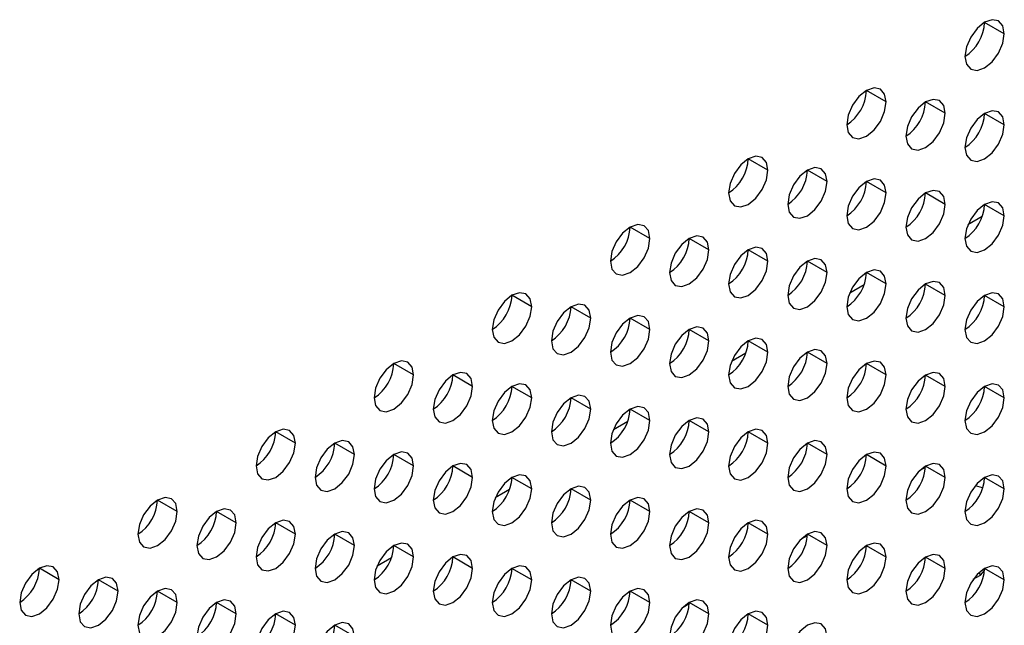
# Model space of a CAD drawing. Header units: millimetres. Extents: x 0 to 1118, y 0 to 864.
# Tile 164 of 256: x 958.46 to 962, y 622.74 to 624.91. Entities that reach past the tile are written whole.
import ezdxf

# ---------------------------------------------------------------- set-up
doc = ezdxf.new("R2010")
doc.units = ezdxf.units.MM

msp = doc.modelspace()

# ---------------------------------------------------------------- linework, layer by layer
at = {"color": 7, "linetype": 'Continuous', "lineweight": 25}
for p, q in [((961.9965, 624.8611), (961.9258, 624.9019)), ((961.5722, 624.6162), (961.5015, 624.657)), ((961.7843, 624.5754), (961.7136, 624.6162)), ((961.9965, 624.5345), (961.9258, 624.5753)), ((961.1479, 624.3713), (961.0772, 624.4121)), ((961.3601, 624.3304), (961.2894, 624.3713)), ((961.5722, 624.2896), (961.5015, 624.3304)), ((961.7843, 624.2487), (961.7136, 624.2896)), ((961.9965, 624.2079), (961.9258, 624.2487)), ((960.7237, 624.1264), (960.653, 624.1672)), ((960.9358, 624.0855), (960.8651, 624.1263)), ((961.1479, 624.0447), (961.0772, 624.0855)), ((961.3601, 624.0038), (961.2894, 624.0446)), ((961.5722, 623.963), (961.5015, 624.0038)), ((961.7843, 623.9221), (961.7136, 623.9629)), ((960.2994, 623.8814), (960.2287, 623.9223)), ((961.9965, 623.8813), (961.9258, 623.9221)), ((960.5115, 623.8406), (960.4408, 623.8814)), ((960.7237, 623.7997), (960.653, 623.8406)), ((960.9358, 623.7589), (960.8651, 623.7997)), ((961.1479, 623.718), (961.0772, 623.7589)), ((961.3601, 623.6772), (961.2894, 623.718)), ((959.8752, 623.6365), (959.8044, 623.6773)), ((961.5722, 623.6364), (961.5015, 623.6772)), ((960.0873, 623.5957), (960.0166, 623.6365)), ((961.7843, 623.5955), (961.7136, 623.6363)), ((960.2994, 623.5548), (960.2287, 623.5956)), ((961.9965, 623.5547), (961.9258, 623.5955)), ((960.5115, 623.514), (960.4408, 623.5548)), ((960.7237, 623.4731), (960.653, 623.5139)), ((960.9358, 623.4323), (960.8651, 623.4731)), ((959.4509, 623.3916), (959.3802, 623.4324)), ((961.1479, 623.3914), (961.0772, 623.4322)), ((959.663, 623.3507), (959.5923, 623.3916)), ((961.3601, 623.3506), (961.2894, 623.3914)), ((959.8752, 623.3099), (959.8044, 623.3507)), ((961.5722, 623.3097), (961.5015, 623.3506)), ((960.0873, 623.269), (960.0166, 623.3099)), ((961.7843, 623.2689), (961.7136, 623.3097)), ((960.2994, 623.2282), (960.2287, 623.269)), ((961.9965, 623.228), (961.9258, 623.2689)), ((960.5115, 623.1874), (960.4408, 623.2282)), ((959.0266, 623.1467), (958.9559, 623.1875)), ((960.7237, 623.1465), (960.653, 623.1873)), ((959.2388, 623.1058), (959.168, 623.1466)), ((960.9358, 623.1057), (960.8651, 623.1465)), ((959.4509, 623.065), (959.3802, 623.1058)), ((961.1479, 623.0648), (961.0772, 623.1056)), ((959.663, 623.0241), (959.5923, 623.0649)), ((961.3601, 623.024), (961.2894, 623.0648)), ((959.8752, 622.9833), (959.8044, 623.0241)), ((961.5722, 622.9831), (961.5015, 623.0239)), ((960.0873, 622.9424), (960.0166, 622.9833)), ((961.7843, 622.9423), (961.7136, 622.9831)), ((958.6024, 622.9017), (958.5317, 622.9426)), ((960.2994, 622.9016), (960.2287, 622.9424)), ((961.9965, 622.9014), (961.9258, 622.9422)), ((958.8145, 622.8609), (958.7438, 622.9017)), ((960.5115, 622.8607), (960.4408, 622.9016)), ((959.0266, 622.82), (958.9559, 622.8609)), ((960.7237, 622.8199), (960.653, 622.8607)), ((959.2388, 622.7792), (959.168, 622.82)), ((960.9358, 622.779), (960.8651, 622.8199)), ((959.4509, 622.7384), (959.3802, 622.7792)), ((961.1479, 622.7382), (961.0772, 622.779)), ((959.663, 622.6975), (959.5923, 622.7383))]:
    msp.add_line(p, q, dxfattribs=at)
at = {"color": 8, "linetype": 'Continuous', "lineweight": 25}
for p, q in [((961.9172, 624.2047), (961.8654, 624.1748)), ((961.4929, 623.9598), (961.4412, 623.9299)), ((961.0686, 623.7149), (961.0169, 623.685)), ((960.6444, 623.4699), (960.5926, 623.4401)), ((961.692, 623.2933), (961.7136, 623.3058)), ((960.2201, 623.225), (960.1684, 623.1952)), ((961.9185, 623.2314), (961.8926, 623.2392)), ((961.2677, 623.0484), (961.2893, 623.0608)), ((959.7958, 622.9801), (959.7441, 622.9502)), ((961.9049, 622.9266), (961.9104, 622.9184)), ((961.9104, 622.9184), (961.9255, 622.9352)), ((961.885, 622.9037), (961.9104, 622.9184)), ((960.8435, 622.8035), (960.865, 622.8159))]:
    msp.add_line(p, q, dxfattribs=at)
at = {"color": 7, "linetype": 'Continuous', "lineweight": 25, "flags": 128}
for points in [[(961.9965, 624.8611), (961.9911, 624.8893), (961.9758, 624.9069), (961.9528, 624.9114), (961.9258, 624.902), (961.8987, 624.8801), (961.8758, 624.8492), (961.8604, 624.8138), (961.8551, 624.7795)], [(961.8551, 624.7795), (961.8604, 624.7513), (961.8758, 624.7337), (961.8987, 624.7292), (961.9258, 624.7386), (961.9528, 624.7605), (961.9758, 624.7914), (961.9911, 624.8268), (961.9965, 624.8611)], [(961.5722, 624.6162), (961.5668, 624.6443), (961.5515, 624.662), (961.5286, 624.6664), (961.5015, 624.657), (961.4744, 624.6352), (961.4515, 624.6043), (961.4362, 624.5689), (961.4308, 624.5346)], [(961.7843, 624.5754), (961.779, 624.6035), (961.7636, 624.6211), (961.7407, 624.6256), (961.7136, 624.6162), (961.6866, 624.5943), (961.6636, 624.5634), (961.6483, 624.5281), (961.6429, 624.4937)], [(961.4308, 624.5346), (961.4362, 624.5064), (961.4515, 624.4888), (961.4744, 624.4843), (961.5015, 624.4937), (961.5286, 624.5156), (961.5515, 624.5465), (961.5668, 624.5818), (961.5722, 624.6162)], [(961.6429, 624.4937), (961.6483, 624.4656), (961.6636, 624.4479), (961.6866, 624.4435), (961.7136, 624.4529), (961.7407, 624.4747), (961.7636, 624.5057), (961.779, 624.541), (961.7843, 624.5754)], [(961.9965, 624.5345), (961.9911, 624.5626), (961.9758, 624.5803), (961.9528, 624.5847), (961.9258, 624.5753), (961.8987, 624.5535), (961.8758, 624.5226), (961.8604, 624.4872), (961.8551, 624.4529)], [(961.8551, 624.4529), (961.8604, 624.4247), (961.8758, 624.4071), (961.8987, 624.4026), (961.9258, 624.412), (961.9528, 624.4339), (961.9758, 624.4648), (961.9911, 624.5002), (961.9965, 624.5345)], [(961.1479, 624.3713), (961.1426, 624.3994), (961.1272, 624.4171), (961.1043, 624.4215), (961.0772, 624.4121), (961.0502, 624.3903), (961.0272, 624.3593), (961.0119, 624.324), (961.0065, 624.2896)], [(961.3601, 624.3304), (961.3547, 624.3586), (961.3394, 624.3762), (961.3164, 624.3807), (961.2894, 624.3713), (961.2623, 624.3494), (961.2394, 624.3185), (961.224, 624.2831), (961.2187, 624.2488)], [(961.0065, 624.2896), (961.0119, 624.2615), (961.0272, 624.2439), (961.0502, 624.2394), (961.0772, 624.2488), (961.1043, 624.2706), (961.1272, 624.3016), (961.1426, 624.3369), (961.1479, 624.3713)], [(961.2187, 624.2488), (961.224, 624.2206), (961.2394, 624.203), (961.2623, 624.1986), (961.2894, 624.208), (961.3164, 624.2298), (961.3394, 624.2607), (961.3547, 624.2961), (961.3601, 624.3304)], [(961.5722, 624.2896), (961.5668, 624.3177), (961.5515, 624.3354), (961.5286, 624.3398), (961.5015, 624.3304), (961.4744, 624.3086), (961.4515, 624.2776), (961.4362, 624.2423), (961.4308, 624.2079)], [(961.4308, 624.2079), (961.4362, 624.1798), (961.4515, 624.1622), (961.4744, 624.1577), (961.5015, 624.1671), (961.5286, 624.1889), (961.5515, 624.2199), (961.5668, 624.2552), (961.5722, 624.2896)], [(961.7843, 624.2487), (961.779, 624.2769), (961.7636, 624.2945), (961.7407, 624.299), (961.7136, 624.2896), (961.6866, 624.2677), (961.6636, 624.2368), (961.6483, 624.2015), (961.6429, 624.1671)], [(961.6429, 624.1671), (961.6483, 624.139), (961.6636, 624.1213), (961.6866, 624.1169), (961.7136, 624.1263), (961.7407, 624.1481), (961.7636, 624.179), (961.779, 624.2144), (961.7843, 624.2487)], [(961.9965, 624.2079), (961.9911, 624.236), (961.9758, 624.2537), (961.9528, 624.2581), (961.9258, 624.2487), (961.8987, 624.2269), (961.8758, 624.1959), (961.8604, 624.1606), (961.8551, 624.1262)], [(961.8551, 624.1262), (961.8604, 624.0981), (961.8758, 624.0805), (961.8987, 624.076), (961.9258, 624.0854), (961.9528, 624.1073), (961.9758, 624.1382), (961.9911, 624.1735), (961.9965, 624.2079)], [(960.7237, 624.1264), (960.7183, 624.1545), (960.703, 624.1721), (960.68, 624.1766), (960.653, 624.1672), (960.6259, 624.1454), (960.603, 624.1144), (960.5876, 624.0791), (960.5823, 624.0447)], [(960.9358, 624.0855), (960.9304, 624.1136), (960.9151, 624.1313), (960.8922, 624.1357), (960.8651, 624.1263), (960.838, 624.1045), (960.8151, 624.0736), (960.7998, 624.0382), (960.7944, 624.0039)], [(960.5823, 624.0447), (960.5876, 624.0166), (960.603, 623.9989), (960.6259, 623.9945), (960.653, 624.0039), (960.68, 624.0257), (960.703, 624.0567), (960.7183, 624.092), (960.7237, 624.1264)], [(961.1479, 624.0447), (961.1426, 624.0728), (961.1272, 624.0904), (961.1043, 624.0949), (961.0772, 624.0855), (961.0502, 624.0637), (961.0272, 624.0327), (961.0119, 623.9974), (961.0065, 623.963)], [(960.7944, 624.0039), (960.7998, 623.9757), (960.8151, 623.9581), (960.838, 623.9536), (960.8651, 623.963), (960.8922, 623.9849), (960.9151, 624.0158), (960.9304, 624.0512), (960.9358, 624.0855)], [(961.0065, 623.963), (961.0119, 623.9349), (961.0272, 623.9172), (961.0502, 623.9128), (961.0772, 623.9222), (961.1043, 623.944), (961.1272, 623.975), (961.1426, 624.0103), (961.1479, 624.0447)], [(961.3601, 624.0038), (961.3547, 624.032), (961.3394, 624.0496), (961.3164, 624.0541), (961.2894, 624.0446), (961.2623, 624.0228), (961.2394, 623.9919), (961.224, 623.9565), (961.2187, 623.9222)], [(961.2187, 623.9222), (961.224, 623.894), (961.2394, 623.8764), (961.2623, 623.8719), (961.2894, 623.8813), (961.3164, 623.9032), (961.3394, 623.9341), (961.3547, 623.9695), (961.3601, 624.0038)], [(961.5722, 623.963), (961.5668, 623.9911), (961.5515, 624.0087), (961.5286, 624.0132), (961.5015, 624.0038), (961.4744, 623.982), (961.4515, 623.951), (961.4362, 623.9157), (961.4308, 623.8813)], [(961.4308, 623.8813), (961.4362, 623.8532), (961.4515, 623.8355), (961.4744, 623.8311), (961.5015, 623.8405), (961.5286, 623.8623), (961.5515, 623.8933), (961.5668, 623.9286), (961.5722, 623.963)], [(961.7843, 623.9221), (961.779, 623.9503), (961.7636, 623.9679), (961.7407, 623.9724), (961.7136, 623.963), (961.6866, 623.9411), (961.6636, 623.9102), (961.6483, 623.8748), (961.6429, 623.8405)], [(960.2994, 623.8814), (960.294, 623.9096), (960.2787, 623.9272), (960.2558, 623.9317), (960.2287, 623.9223), (960.2016, 623.9004), (960.1787, 623.8695), (960.1634, 623.8341), (960.158, 623.7998)], [(961.6429, 623.8405), (961.6483, 623.8123), (961.6636, 623.7947), (961.6866, 623.7902), (961.7136, 623.7996), (961.7407, 623.8215), (961.7636, 623.8524), (961.779, 623.8878), (961.7843, 623.9221)], [(961.9965, 623.8813), (961.9911, 623.9094), (961.9758, 623.9271), (961.9528, 623.9315), (961.9258, 623.9221), (961.8987, 623.9003), (961.8758, 623.8693), (961.8604, 623.834), (961.8551, 623.7996)], [(960.158, 623.7998), (960.1634, 623.7717), (960.1787, 623.754), (960.2016, 623.7496), (960.2287, 623.759), (960.2558, 623.7808), (960.2787, 623.8117), (960.294, 623.8471), (960.2994, 623.8814)], [(960.5115, 623.8406), (960.5062, 623.8687), (960.4908, 623.8864), (960.4679, 623.8908), (960.4408, 623.8814), (960.4138, 623.8596), (960.3908, 623.8286), (960.3755, 623.7933), (960.3701, 623.7589)], [(961.8551, 623.7996), (961.8604, 623.7715), (961.8758, 623.7539), (961.8987, 623.7494), (961.9258, 623.7588), (961.9528, 623.7806), (961.9758, 623.8116), (961.9911, 623.8469), (961.9965, 623.8813)], [(960.7237, 623.7997), (960.7183, 623.8279), (960.703, 623.8455), (960.68, 623.85), (960.653, 623.8406), (960.6259, 623.8187), (960.603, 623.7878), (960.5876, 623.7525), (960.5823, 623.7181)], [(960.3701, 623.7589), (960.3755, 623.7308), (960.3908, 623.7132), (960.4138, 623.7087), (960.4408, 623.7181), (960.4679, 623.7399), (960.4908, 623.7709), (960.5062, 623.8062), (960.5115, 623.8406)], [(960.5823, 623.7181), (960.5876, 623.69), (960.603, 623.6723), (960.6259, 623.6679), (960.653, 623.6773), (960.68, 623.6991), (960.703, 623.73), (960.7183, 623.7654), (960.7237, 623.7997)], [(960.9358, 623.7589), (960.9304, 623.787), (960.9151, 623.8047), (960.8922, 623.8091), (960.8651, 623.7997), (960.838, 623.7779), (960.8151, 623.7469), (960.7998, 623.7116), (960.7944, 623.6773)], [(960.7944, 623.6773), (960.7998, 623.6491), (960.8151, 623.6315), (960.838, 623.627), (960.8651, 623.6364), (960.8922, 623.6583), (960.9151, 623.6892), (960.9304, 623.7245), (960.9358, 623.7589)], [(961.1479, 623.718), (961.1426, 623.7462), (961.1272, 623.7638), (961.1043, 623.7683), (961.0772, 623.7589), (961.0502, 623.737), (961.0272, 623.7061), (961.0119, 623.6708), (961.0065, 623.6364)], [(961.0065, 623.6364), (961.0119, 623.6083), (961.0272, 623.5906), (961.0502, 623.5862), (961.0772, 623.5956), (961.1043, 623.6174), (961.1272, 623.6484), (961.1426, 623.6837), (961.1479, 623.718)], [(961.3601, 623.6772), (961.3547, 623.7053), (961.3394, 623.723), (961.3164, 623.7274), (961.2894, 623.718), (961.2623, 623.6962), (961.2394, 623.6653), (961.224, 623.6299), (961.2187, 623.5956)], [(959.8752, 623.6365), (959.8698, 623.6647), (959.8544, 623.6823), (959.8315, 623.6867), (959.8044, 623.6773), (959.7774, 623.6555), (959.7544, 623.6246), (959.7391, 623.5892), (959.7337, 623.5549)], [(961.2187, 623.5956), (961.224, 623.5674), (961.2394, 623.5498), (961.2623, 623.5453), (961.2894, 623.5547), (961.3164, 623.5766), (961.3394, 623.6075), (961.3547, 623.6428), (961.3601, 623.6772)], [(961.5722, 623.6364), (961.5668, 623.6645), (961.5515, 623.6821), (961.5286, 623.6866), (961.5015, 623.6772), (961.4744, 623.6553), (961.4515, 623.6244), (961.4362, 623.5891), (961.4308, 623.5547)], [(959.7337, 623.5549), (959.7391, 623.5267), (959.7544, 623.5091), (959.7774, 623.5046), (959.8044, 623.514), (959.8315, 623.5359), (959.8544, 623.5668), (959.8698, 623.6022), (959.8752, 623.6365)], [(960.0873, 623.5957), (960.0819, 623.6238), (960.0666, 623.6414), (960.0436, 623.6459), (960.0166, 623.6365), (959.9895, 623.6147), (959.9666, 623.5837), (959.9512, 623.5484), (959.9459, 623.514)], [(961.4308, 623.5547), (961.4362, 623.5266), (961.4515, 623.5089), (961.4744, 623.5045), (961.5015, 623.5139), (961.5286, 623.5357), (961.5515, 623.5667), (961.5668, 623.602), (961.5722, 623.6364)], [(961.7843, 623.5955), (961.779, 623.6236), (961.7636, 623.6413), (961.7407, 623.6457), (961.7136, 623.6363), (961.6866, 623.6145), (961.6636, 623.5836), (961.6483, 623.5482), (961.6429, 623.5139)], [(960.2994, 623.5548), (960.294, 623.583), (960.2787, 623.6006), (960.2558, 623.6051), (960.2287, 623.5956), (960.2016, 623.5738), (960.1787, 623.5429), (960.1634, 623.5075), (960.158, 623.4732)], [(961.9965, 623.5547), (961.9911, 623.5828), (961.9758, 623.6004), (961.9528, 623.6049), (961.9258, 623.5955), (961.8987, 623.5737), (961.8758, 623.5427), (961.8604, 623.5074), (961.8551, 623.473)], [(959.9459, 623.514), (959.9512, 623.4859), (959.9666, 623.4682), (959.9895, 623.4638), (960.0166, 623.4732), (960.0436, 623.495), (960.0666, 623.526), (960.0819, 623.5613), (960.0873, 623.5957)], [(960.5115, 623.514), (960.5062, 623.5421), (960.4908, 623.5598), (960.4679, 623.5642), (960.4408, 623.5548), (960.4138, 623.533), (960.3908, 623.502), (960.3755, 623.4667), (960.3701, 623.4323)], [(961.6429, 623.5139), (961.6483, 623.4857), (961.6636, 623.4681), (961.6866, 623.4636), (961.7136, 623.473), (961.7407, 623.4949), (961.7636, 623.5258), (961.779, 623.5611), (961.7843, 623.5955)], [(960.158, 623.4732), (960.1634, 623.445), (960.1787, 623.4274), (960.2016, 623.4229), (960.2287, 623.4323), (960.2558, 623.4542), (960.2787, 623.4851), (960.294, 623.5205), (960.2994, 623.5548)], [(961.8551, 623.473), (961.8604, 623.4449), (961.8758, 623.4272), (961.8987, 623.4228), (961.9258, 623.4322), (961.9528, 623.454), (961.9758, 623.485), (961.9911, 623.5203), (961.9965, 623.5547)], [(960.3701, 623.4323), (960.3755, 623.4042), (960.3908, 623.3865), (960.4138, 623.3821), (960.4408, 623.3915), (960.4679, 623.4133), (960.4908, 623.4443), (960.5062, 623.4796), (960.5115, 623.514)], [(960.7237, 623.4731), (960.7183, 623.5013), (960.703, 623.5189), (960.68, 623.5234), (960.653, 623.514), (960.6259, 623.4921), (960.603, 623.4612), (960.5876, 623.4258), (960.5823, 623.3915)], [(960.5823, 623.3915), (960.5876, 623.3633), (960.603, 623.3457), (960.6259, 623.3412), (960.653, 623.3506), (960.68, 623.3725), (960.703, 623.4034), (960.7183, 623.4388), (960.7237, 623.4731)], [(960.9358, 623.4323), (960.9304, 623.4604), (960.9151, 623.4781), (960.8922, 623.4825), (960.8651, 623.4731), (960.838, 623.4513), (960.8151, 623.4203), (960.7998, 623.385), (960.7944, 623.3506)], [(959.4509, 623.3916), (959.4455, 623.4197), (959.4302, 623.4374), (959.4072, 623.4418), (959.3802, 623.4324), (959.3531, 623.4106), (959.3302, 623.3796), (959.3149, 623.3443), (959.3095, 623.3099)], [(960.7944, 623.3506), (960.7998, 623.3225), (960.8151, 623.3049), (960.838, 623.3004), (960.8651, 623.3098), (960.8922, 623.3316), (960.9151, 623.3626), (960.9304, 623.3979), (960.9358, 623.4323)], [(961.1479, 623.3914), (961.1426, 623.4196), (961.1272, 623.4372), (961.1043, 623.4417), (961.0772, 623.4323), (961.0502, 623.4104), (961.0272, 623.3795), (961.0119, 623.3441), (961.0065, 623.3098)], [(959.3095, 623.3099), (959.3149, 623.2818), (959.3302, 623.2642), (959.3531, 623.2597), (959.3802, 623.2691), (959.4072, 623.291), (959.4302, 623.3219), (959.4455, 623.3572), (959.4509, 623.3916)], [(959.663, 623.3507), (959.6576, 623.3789), (959.6423, 623.3965), (959.6194, 623.401), (959.5923, 623.3916), (959.5653, 623.3697), (959.5423, 623.3388), (959.527, 623.3035), (959.5216, 623.2691)], [(961.0065, 623.3098), (961.0119, 623.2816), (961.0272, 623.264), (961.0502, 623.2595), (961.0772, 623.269), (961.1043, 623.2908), (961.1272, 623.3217), (961.1426, 623.3571), (961.1479, 623.3914)], [(961.3601, 623.3506), (961.3547, 623.3787), (961.3394, 623.3964), (961.3164, 623.4008), (961.2894, 623.3914), (961.2623, 623.3696), (961.2394, 623.3386), (961.224, 623.3033), (961.2187, 623.2689)], [(959.5216, 623.2691), (959.527, 623.241), (959.5423, 623.2233), (959.5653, 623.2189), (959.5923, 623.2283), (959.6194, 623.2501), (959.6423, 623.281), (959.6576, 623.3164), (959.663, 623.3507)], [(959.8752, 623.3099), (959.8698, 623.338), (959.8544, 623.3557), (959.8315, 623.3601), (959.8044, 623.3507), (959.7774, 623.3289), (959.7544, 623.2979), (959.7391, 623.2626), (959.7337, 623.2283)], [(961.2187, 623.2689), (961.224, 623.2408), (961.2394, 623.2232), (961.2623, 623.2187), (961.2894, 623.2281), (961.3164, 623.2499), (961.3394, 623.2809), (961.3547, 623.3162), (961.3601, 623.3506)], [(961.5722, 623.3097), (961.5668, 623.3379), (961.5515, 623.3555), (961.5286, 623.36), (961.5015, 623.3506), (961.4744, 623.3287), (961.4515, 623.2978), (961.4362, 623.2624), (961.4308, 623.2281)], [(960.0873, 623.269), (960.0819, 623.2972), (960.0666, 623.3148), (960.0436, 623.3193), (960.0166, 623.3099), (959.9895, 623.288), (959.9666, 623.2571), (959.9512, 623.2218), (959.9459, 623.1874)], [(961.7843, 623.2689), (961.779, 623.297), (961.7636, 623.3147), (961.7407, 623.3191), (961.7136, 623.3097), (961.6866, 623.2879), (961.6636, 623.2569), (961.6483, 623.2216), (961.6429, 623.1872)], [(959.7337, 623.2283), (959.7391, 623.2001), (959.7544, 623.1825), (959.7774, 623.178), (959.8044, 623.1874), (959.8315, 623.2093), (959.8544, 623.2402), (959.8698, 623.2755), (959.8752, 623.3099)], [(961.4308, 623.2281), (961.4362, 623.2), (961.4515, 623.1823), (961.4744, 623.1779), (961.5015, 623.1873), (961.5286, 623.2091), (961.5515, 623.24), (961.5668, 623.2754), (961.5722, 623.3097)], [(959.9459, 623.1874), (959.9512, 623.1593), (959.9666, 623.1416), (959.9895, 623.1372), (960.0166, 623.1466), (960.0436, 623.1684), (960.0666, 623.1994), (960.0819, 623.2347), (960.0873, 623.269)], [(960.2994, 623.2282), (960.294, 623.2563), (960.2787, 623.274), (960.2558, 623.2784), (960.2287, 623.269), (960.2016, 623.2472), (960.1787, 623.2163), (960.1634, 623.1809), (960.158, 623.1466)], [(961.6429, 623.1872), (961.6483, 623.1591), (961.6636, 623.1415), (961.6866, 623.137), (961.7136, 623.1464), (961.7407, 623.1683), (961.7636, 623.1992), (961.779, 623.2345), (961.7843, 623.2689)], [(961.9965, 623.228), (961.9911, 623.2562), (961.9758, 623.2738), (961.9528, 623.2783), (961.9258, 623.2689), (961.8987, 623.247), (961.8758, 623.2161), (961.8604, 623.1808), (961.8551, 623.1464)], [(960.158, 623.1466), (960.1634, 623.1184), (960.1787, 623.1008), (960.2016, 623.0963), (960.2287, 623.1057), (960.2558, 623.1276), (960.2787, 623.1585), (960.294, 623.1938), (960.2994, 623.2282)], [(960.5115, 623.1874), (960.5062, 623.2155), (960.4908, 623.2331), (960.4679, 623.2376), (960.4408, 623.2282), (960.4138, 623.2063), (960.3908, 623.1754), (960.3755, 623.1401), (960.3701, 623.1057)], [(961.8551, 623.1464), (961.8604, 623.1183), (961.8758, 623.1006), (961.8987, 623.0962), (961.9258, 623.1056), (961.9528, 623.1274), (961.9758, 623.1583), (961.9911, 623.1937), (961.9965, 623.228)], [(959.0266, 623.1467), (959.0212, 623.1748), (959.0059, 623.1924), (958.983, 623.1969), (958.9559, 623.1875), (958.9289, 623.1657), (958.9059, 623.1347), (958.8906, 623.0994), (958.8852, 623.065)], [(960.3701, 623.1057), (960.3755, 623.0776), (960.3908, 623.0599), (960.4138, 623.0555), (960.4408, 623.0649), (960.4679, 623.0867), (960.4908, 623.1177), (960.5062, 623.153), (960.5115, 623.1874)], [(960.7237, 623.1465), (960.7183, 623.1746), (960.703, 623.1923), (960.68, 623.1967), (960.653, 623.1873), (960.6259, 623.1655), (960.603, 623.1346), (960.5876, 623.0992), (960.5823, 623.0649)], [(958.8852, 623.065), (958.8906, 623.0369), (958.9059, 623.0192), (958.9289, 623.0148), (958.9559, 623.0242), (958.983, 623.046), (959.0059, 623.077), (959.0212, 623.1123), (959.0266, 623.1467)], [(959.2388, 623.1058), (959.2334, 623.134), (959.218, 623.1516), (959.1951, 623.1561), (959.168, 623.1467), (959.141, 623.1248), (959.118, 623.0939), (959.1027, 623.0585), (959.0973, 623.0242)], [(960.5823, 623.0649), (960.5876, 623.0367), (960.603, 623.0191), (960.6259, 623.0146), (960.653, 623.024), (960.68, 623.0459), (960.703, 623.0768), (960.7183, 623.1122), (960.7237, 623.1465)], [(960.9358, 623.1057), (960.9304, 623.1338), (960.9151, 623.1514), (960.8922, 623.1559), (960.8651, 623.1465), (960.838, 623.1247), (960.8151, 623.0937), (960.7998, 623.0584), (960.7944, 623.024)], [(959.0973, 623.0242), (959.1027, 622.996), (959.118, 622.9784), (959.141, 622.9739), (959.168, 622.9833), (959.1951, 623.0052), (959.218, 623.0361), (959.2334, 623.0715), (959.2388, 623.1058)], [(959.4509, 623.065), (959.4455, 623.0931), (959.4302, 623.1108), (959.4072, 623.1152), (959.3802, 623.1058), (959.3531, 623.084), (959.3302, 623.053), (959.3149, 623.0177), (959.3095, 622.9833)], [(960.7944, 623.024), (960.7998, 622.9959), (960.8151, 622.9782), (960.838, 622.9738), (960.8651, 622.9832), (960.8922, 623.005), (960.9151, 623.036), (960.9304, 623.0713), (960.9358, 623.1057)], [(961.1479, 623.0648), (961.1426, 623.093), (961.1272, 623.1106), (961.1043, 623.1151), (961.0772, 623.1056), (961.0502, 623.0838), (961.0272, 623.0529), (961.0119, 623.0175), (961.0065, 622.9832)], [(959.663, 623.0241), (959.6576, 623.0523), (959.6423, 623.0699), (959.6194, 623.0744), (959.5923, 623.065), (959.5653, 623.0431), (959.5423, 623.0122), (959.527, 622.9768), (959.5216, 622.9425)], [(961.3601, 623.024), (961.3547, 623.0521), (961.3394, 623.0697), (961.3164, 623.0742), (961.2894, 623.0648), (961.2623, 623.043), (961.2394, 623.012), (961.224, 622.9767), (961.2187, 622.9423)], [(959.3095, 622.9833), (959.3149, 622.9552), (959.3302, 622.9375), (959.3531, 622.9331), (959.3802, 622.9425), (959.4072, 622.9643), (959.4302, 622.9953), (959.4455, 623.0306), (959.4509, 623.065)], [(959.8752, 622.9833), (959.8698, 623.0114), (959.8544, 623.0291), (959.8315, 623.0335), (959.8044, 623.0241), (959.7774, 623.0023), (959.7544, 622.9713), (959.7391, 622.936), (959.7337, 622.9016)], [(961.0065, 622.9832), (961.0119, 622.955), (961.0272, 622.9374), (961.0502, 622.9329), (961.0772, 622.9423), (961.1043, 622.9642), (961.1272, 622.9951), (961.1426, 623.0305), (961.1479, 623.0648)], [(961.5722, 622.9831), (961.5668, 623.0113), (961.5515, 623.0289), (961.5286, 623.0334), (961.5015, 623.024), (961.4744, 623.0021), (961.4515, 622.9712), (961.4362, 622.9358), (961.4308, 622.9015)], [(959.5216, 622.9425), (959.527, 622.9143), (959.5423, 622.8967), (959.5653, 622.8922), (959.5923, 622.9017), (959.6194, 622.9235), (959.6423, 622.9544), (959.6576, 622.9898), (959.663, 623.0241)], [(961.2187, 622.9423), (961.224, 622.9142), (961.2394, 622.8965), (961.2623, 622.8921), (961.2894, 622.9015), (961.3164, 622.9233), (961.3394, 622.9543), (961.3547, 622.9896), (961.3601, 623.024)], [(959.7337, 622.9016), (959.7391, 622.8735), (959.7544, 622.8559), (959.7774, 622.8514), (959.8044, 622.8608), (959.8315, 622.8826), (959.8544, 622.9136), (959.8698, 622.9489), (959.8752, 622.9833)], [(960.0873, 622.9424), (960.0819, 622.9706), (960.0666, 622.9882), (960.0436, 622.9927), (960.0166, 622.9833), (959.9895, 622.9614), (959.9666, 622.9305), (959.9512, 622.8951), (959.9459, 622.8608)], [(961.4308, 622.9015), (961.4362, 622.8733), (961.4515, 622.8557), (961.4744, 622.8512), (961.5015, 622.8606), (961.5286, 622.8825), (961.5515, 622.9134), (961.5668, 622.9488), (961.5722, 622.9831)], [(961.7843, 622.9423), (961.779, 622.9704), (961.7636, 622.9881), (961.7407, 622.9925), (961.7136, 622.9831), (961.6866, 622.9613), (961.6636, 622.9303), (961.6483, 622.895), (961.6429, 622.8606)], [(958.6024, 622.9017), (958.597, 622.9299), (958.5817, 622.9475), (958.5587, 622.952), (958.5317, 622.9426), (958.5046, 622.9207), (958.4817, 622.8898), (958.4663, 622.8545), (958.4609, 622.8201)], [(959.9459, 622.8608), (959.9512, 622.8326), (959.9666, 622.815), (959.9895, 622.8106), (960.0166, 622.82), (960.0436, 622.8418), (960.0666, 622.8727), (960.0819, 622.9081), (960.0873, 622.9424)], [(960.2994, 622.9016), (960.294, 622.9297), (960.2787, 622.9474), (960.2558, 622.9518), (960.2287, 622.9424), (960.2016, 622.9206), (960.1787, 622.8896), (960.1634, 622.8543), (960.158, 622.8199)], [(961.6429, 622.8606), (961.6483, 622.8325), (961.6636, 622.8148), (961.6866, 622.8104), (961.7136, 622.8198), (961.7407, 622.8416), (961.7636, 622.8726), (961.779, 622.9079), (961.7843, 622.9423)], [(961.9965, 622.9014), (961.9911, 622.9296), (961.9758, 622.9472), (961.9528, 622.9517), (961.9258, 622.9423), (961.8987, 622.9204), (961.8758, 622.8895), (961.8604, 622.8541), (961.8551, 622.8198)], [(958.4609, 622.8201), (958.4663, 622.792), (958.4817, 622.7743), (958.5046, 622.7699), (958.5317, 622.7793), (958.5587, 622.8011), (958.5817, 622.832), (958.597, 622.8674), (958.6024, 622.9017)], [(958.8145, 622.8609), (958.8091, 622.889), (958.7938, 622.9067), (958.7708, 622.9111), (958.7438, 622.9017), (958.7167, 622.8799), (958.6938, 622.8489), (958.6785, 622.8136), (958.6731, 622.7793)], [(960.158, 622.8199), (960.1634, 622.7918), (960.1787, 622.7742), (960.2016, 622.7697), (960.2287, 622.7791), (960.2558, 622.8009), (960.2787, 622.8319), (960.294, 622.8672), (960.2994, 622.9016)], [(960.5115, 622.8607), (960.5062, 622.8889), (960.4908, 622.9065), (960.4679, 622.911), (960.4408, 622.9016), (960.4138, 622.8797), (960.3908, 622.8488), (960.3755, 622.8135), (960.3701, 622.7791)], [(961.8551, 622.8198), (961.8604, 622.7916), (961.8758, 622.774), (961.8987, 622.7695), (961.9258, 622.7789), (961.9528, 622.8008), (961.9758, 622.8317), (961.9911, 622.8671), (961.9965, 622.9014)], [(958.6731, 622.7793), (958.6785, 622.7511), (958.6938, 622.7335), (958.7167, 622.729), (958.7438, 622.7384), (958.7708, 622.7603), (958.7938, 622.7912), (958.8091, 622.8265), (958.8145, 622.8609)], [(959.0266, 622.82), (959.0212, 622.8482), (959.0059, 622.8658), (958.983, 622.8703), (958.9559, 622.8609), (958.9289, 622.839), (958.9059, 622.8081), (958.8906, 622.7728), (958.8852, 622.7384)], [(960.3701, 622.7791), (960.3755, 622.751), (960.3908, 622.7333), (960.4138, 622.7289), (960.4408, 622.7383), (960.4679, 622.7601), (960.4908, 622.791), (960.5062, 622.8264), (960.5115, 622.8607)], [(960.7237, 622.8199), (960.7183, 622.848), (960.703, 622.8657), (960.68, 622.8701), (960.653, 622.8607), (960.6259, 622.8389), (960.603, 622.8079), (960.5876, 622.7726), (960.5823, 622.7382)], [(958.8852, 622.7384), (958.8906, 622.7103), (958.9059, 622.6926), (958.9289, 622.6882), (958.9559, 622.6976), (958.983, 622.7194), (959.0059, 622.7504), (959.0212, 622.7857), (959.0266, 622.82)], [(959.2388, 622.7792), (959.2334, 622.8073), (959.218, 622.825), (959.1951, 622.8294), (959.168, 622.82), (959.141, 622.7982), (959.118, 622.7673), (959.1027, 622.7319), (959.0973, 622.6976)], [(960.5823, 622.7382), (960.5876, 622.7101), (960.603, 622.6925), (960.6259, 622.688), (960.653, 622.6974), (960.68, 622.7193), (960.703, 622.7502), (960.7183, 622.7855), (960.7237, 622.8199)], [(960.9358, 622.779), (960.9304, 622.8072), (960.9151, 622.8248), (960.8922, 622.8293), (960.8651, 622.8199), (960.838, 622.798), (960.8151, 622.7671), (960.7998, 622.7318), (960.7944, 622.6974)], [(959.4509, 622.7384), (959.4455, 622.7665), (959.4302, 622.7841), (959.4072, 622.7886), (959.3802, 622.7792), (959.3531, 622.7574), (959.3302, 622.7264), (959.3149, 622.6911), (959.3095, 622.6567)], [(961.1479, 622.7382), (961.1426, 622.7663), (961.1272, 622.784), (961.1043, 622.7884), (961.0772, 622.779), (961.0502, 622.7572), (961.0272, 622.7262), (961.0119, 622.6909), (961.0065, 622.6566)], [(959.0973, 622.6976), (959.1027, 622.6694), (959.118, 622.6518), (959.141, 622.6473), (959.168, 622.6567), (959.1951, 622.6786), (959.218, 622.7095), (959.2334, 622.7448), (959.2388, 622.7792)], [(960.7944, 622.6974), (960.7998, 622.6693), (960.8151, 622.6516), (960.838, 622.6472), (960.8651, 622.6566), (960.8922, 622.6784), (960.9151, 622.7093), (960.9304, 622.7447), (960.9358, 622.779)], [(959.3095, 622.6567), (959.3149, 622.6286), (959.3302, 622.6109), (959.3531, 622.6065), (959.3802, 622.6159), (959.4072, 622.6377), (959.4302, 622.6687), (959.4455, 622.704), (959.4509, 622.7384)], [(959.663, 622.6975), (959.6576, 622.7256), (959.6423, 622.7433), (959.6194, 622.7477), (959.5923, 622.7383), (959.5653, 622.7165), (959.5423, 622.6856), (959.527, 622.6502), (959.5216, 622.6159)], [(961.0065, 622.6566), (961.0119, 622.6284), (961.0272, 622.6108), (961.0502, 622.6063), (961.0772, 622.6157), (961.1043, 622.6376), (961.1272, 622.6685), (961.1426, 622.7038), (961.1479, 622.7382)], [(961.3601, 622.6973), (961.3547, 622.7255), (961.3394, 622.7431), (961.3164, 622.7476), (961.2894, 622.7382), (961.2623, 622.7163), (961.2394, 622.6854), (961.224, 622.6501), (961.2187, 622.6157)]]:
    msp.add_lwpolyline(points, dxfattribs=at)
at = {"color": 7, "linetype": 'Continuous', "lineweight": 25}
for centre in [(961.7722, 624.9089), (961.348, 624.664), (961.5601, 624.6232), (961.7722, 624.5823), (960.9237, 624.4191), (961.1358, 624.3782), (961.348, 624.3374), (961.5601, 624.2965), (961.7722, 624.2557), (960.4994, 624.1742), (960.7116, 624.1333), (960.9237, 624.0925), (961.1358, 624.0516), (961.348, 624.0108), (961.5601, 623.9699), (960.0752, 623.9292), (961.7722, 623.9291), (960.2873, 623.8884), (960.4994, 623.8475), (960.7116, 623.8067), (960.9237, 623.7659), (961.1358, 623.725), (959.6509, 623.6843), (961.348, 623.6842), (959.8631, 623.6435), (961.5601, 623.6433), (960.0752, 623.6026), (961.7722, 623.6025), (960.2873, 623.5618), (960.4994, 623.5209), (960.7116, 623.4801), (959.2267, 623.4394), (960.9237, 623.4392), (959.4388, 623.3985), (961.1358, 623.3984), (959.6509, 623.3577), (961.348, 623.3575), (959.8631, 623.3169), (961.5601, 623.3167), (960.0752, 623.276), (961.7722, 623.2758), (960.2873, 623.2352), (958.8024, 623.1945), (960.4994, 623.1943), (959.0145, 623.1536), (960.7116, 623.1535), (959.2267, 623.1128), (960.9237, 623.1126), (959.4388, 623.0719), (961.1358, 623.0718), (959.6509, 623.0311), (961.348, 623.0309), (959.8631, 622.9902), (961.5601, 622.9901), (958.3781, 622.9495), (960.0752, 622.9494), (961.7722, 622.9492), (958.5903, 622.9087), (960.2873, 622.9085), (958.8024, 622.8679), (960.4994, 622.8677), (959.0145, 622.827), (960.7116, 622.8268), (959.2267, 622.7862), (960.9237, 622.786), (959.4388, 622.7453)]:
    msp.add_arc(centre, 0.1537, 302.6055, 357.3945, dxfattribs=at)

doc.saveas('drawing.dxf')
